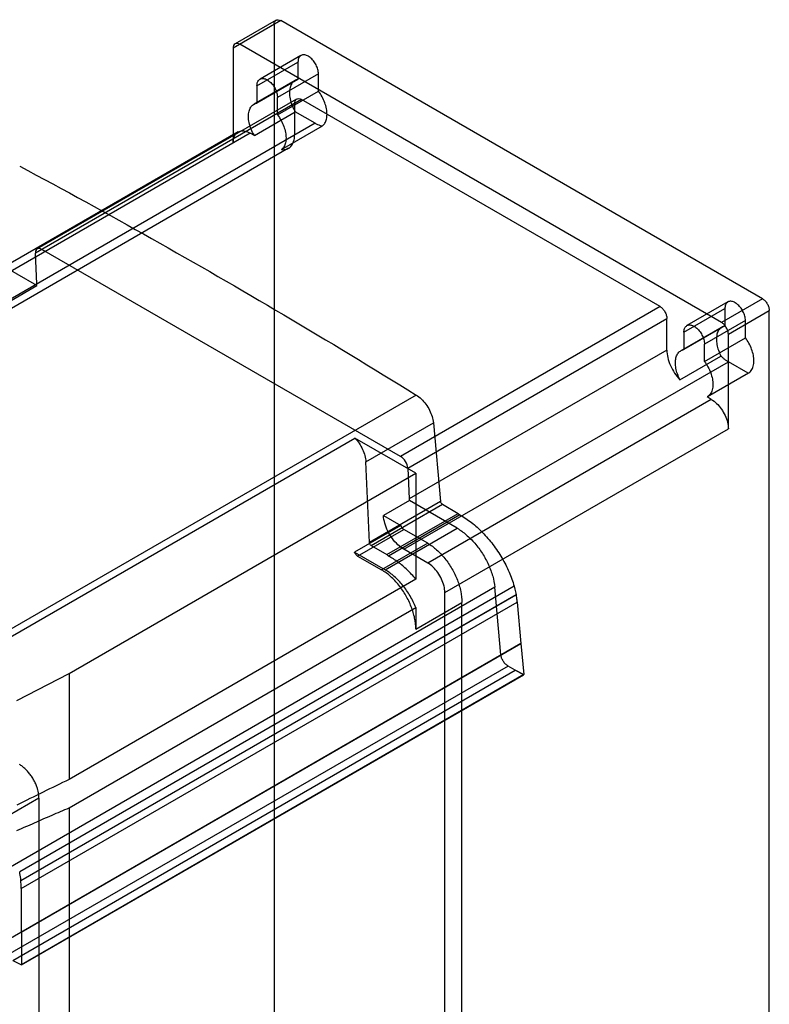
# Model space of a CAD drawing. Header units: millimetres. Extents: x 60 to 337, y 43 to 512.
# Tile 73 of 73: x 182 to 337, y 308 to 512. Entities that reach past the tile are written whole.
import ezdxf

# ---------------------------------------------------------------- set-up
doc = ezdxf.new("R2010")
doc.units = ezdxf.units.MM
doc.header["$LTSCALE"] = 36.045028
doc.layers.get('0').update_dxf_attribs({"linetype": 'CONTINUOUS'})

msp = doc.modelspace()

# ---------------------------------------------------------------- linework, layer by layer
at = {"color": 7, "linetype": 'CONTINUOUS'}
for p, q in [((236, 511.45), (226.1, 505.73)), ((235, 511.55), (226.52, 506.65)), ((234.59, 510.63), (234.59, 236.28)), ((335.71, 453.88), (236, 511.45)), ((226.1, 505.73), (226.1, 486.13)), ((327.22, 448.99), (227.52, 506.55)), ((240.16, 504.25), (231.68, 499.35)), ((231.05, 497.97), (239.54, 502.87)), ((239.54, 502.87), (239.54, 499.29)), ((243.78, 500.42), (235.3, 495.52)), ((243.78, 496.84), (243.78, 500.42)), ((238.91, 499.06), (230.43, 494.16)), ((239.54, 499.29), (231.05, 494.39)), ((231.05, 497.97), (231.05, 494.39)), ((235.3, 491.94), (243.78, 496.84)), ((235.3, 491.94), (235.3, 495.52)), ((240.25, 495.12), (185.2, 463.34)), ((239.25, 495.22), (185.56, 464.22)), ((238.83, 494.3), (238.83, 487.77)), ((314.49, 452.25), (240.25, 495.12)), ((230.51, 487.68), (238.99, 492.57)), ((243.07, 490.22), (238.99, 492.57)), ((243.07, 490.22), (175.9, 451.43)), ((236.12, 484.76), (244.6, 489.66)), ((229.64, 488.18), (167.41, 452.25)), ((227.14, 488.42), (168.45, 454.54)), ((230.51, 487.68), (229.64, 488.18)), ((237.59, 485.02), (178.9, 451.14)), ((185.5, 456.97), (185.2, 463.34)), ((260.79, 421.24), (186.54, 464.11)), ((185.5, 456.6), (175.61, 462.32)), ((180.13, 453.5), (185.5, 456.6)), ((328.55, 453.22), (320.06, 448.32)), ((335.71, 453.88), (327.22, 448.99)), ((314.49, 452.25), (260.79, 421.24)), ((319.44, 446.94), (327.93, 451.84)), ((327.93, 451.84), (327.93, 448.26)), ((328.64, 446.54), (337.12, 451.43)), ((337.12, 177.09), (337.12, 451.43)), ((262.27, 418.84), (315.91, 449.8)), ((315.91, 443.27), (315.91, 449.8)), ((332.17, 449.39), (323.69, 444.49)), ((332.17, 445.81), (332.17, 449.39)), ((327.3, 448.03), (318.81, 443.13)), ((327.93, 448.26), (319.44, 443.36)), ((319.44, 446.94), (319.44, 443.36)), ((328.64, 426.94), (328.64, 446.54)), ((323.69, 440.91), (332.17, 445.81)), ((323.69, 440.91), (323.69, 444.49)), ((315.91, 443.27), (262.57, 412.48)), ((261.46, 402.04), (328.64, 440.82)), ((318.62, 437.13), (327.11, 442.03)), ((332.72, 438.46), (328.64, 440.82)), ((332.72, 438.46), (324.23, 433.56)), ((332.8, 438.51), (324.31, 433.61)), ((264.01, 433.95), (164.31, 376.38)), ((325.1, 433.06), (266.41, 399.18)), ((325.1, 433.06), (324.23, 433.56)), ((253.58, 420.14), (267.58, 428.23)), ((267.58, 428.23), (269.06, 411.92)), ((269.95, 393.06), (328.64, 426.94)), ((168.93, 377.48), (251.31, 425.04)), ((263.94, 417.75), (251.31, 425.04)), ((254.32, 403.41), (253.58, 420.14)), ((262.27, 418.84), (262.57, 412.48)), ((192.16, 376.32), (263.94, 417.75)), ((263.94, 417.75), (263.94, 395.83)), ((269.06, 411.92), (254.32, 403.41)), ((262.6, 412.09), (257.23, 408.99)), ((272.5, 406.38), (262.6, 412.09)), ((254.67, 402.81), (269.43, 411.34)), ((269.43, 411.34), (272.68, 409.46)), ((257.23, 408.99), (260.8, 406.93)), ((257.91, 400.94), (272.68, 409.46)), ((273.05, 409.14), (258.28, 400.62)), ((272.68, 409.46), (273.05, 409.14)), ((260.8, 406.93), (251.26, 401.42)), ((251.88, 400.63), (261.42, 406.14)), ((257.58, 397.77), (272.5, 406.38)), ((266.41, 403.26), (261.42, 406.14)), ((254.67, 402.81), (257.91, 400.94)), ((266.41, 403.26), (256.86, 397.75)), ((266.41, 399.18), (261.46, 402.04)), ((251.26, 401.42), (257.58, 397.77)), ((251.88, 400.63), (256.86, 397.75)), ((258.29, 400.62), (257.91, 400.94)), ((263.94, 395.83), (192.16, 354.4)), ((280.28, 394.19), (177.66, 334.94)), ((284.3, 394.37), (181.92, 335.26)), ((281.55, 380.18), (280.28, 394.19)), ((284.69, 392.57), (182.16, 333.38)), ((182.19, 333.44), (284.71, 392.63)), ((269.95, 151.29), (269.95, 393.06)), ((284.71, 392.63), (284.69, 392.57)), ((182.23, 331.78), (284.89, 391.05)), ((192.16, 348.52), (263.94, 389.95)), ((263.94, 385.5), (273.48, 391.01)), ((263.94, 389.95), (263.94, 385.5)), ((273.48, 145.25), (273.48, 391.01)), ((284.89, 391.05), (285.67, 382.49)), ((182.23, 322.78), (285.67, 382.49)), ((285.71, 382.49), (182.27, 322.77)), ((285.67, 382.49), (285.71, 382.49)), ((285.71, 382.49), (286.29, 376.08)), ((177.66, 320.2), (281.55, 380.18)), ((283.03, 377.86), (179.01, 317.8)), ((284.53, 376.99), (283.03, 377.86)), ((180.5, 316.93), (284.53, 376.99)), ((181.35, 370.7), (192.16, 376.32)), ((286.29, 376.08), (182.27, 316.02)), ((182.27, 316.02), (286.29, 376.07)), ((192.16, 376.32), (192.16, 354.4)), ((185.91, 350.49), (174.6, 343.96)), ((185.91, 350.49), (185.91, 251.63)), ((192.16, 348.52), (192.16, 231)), ((182.19, 333.44), (182.16, 333.38)), ((182.23, 331.78), (182.23, 322.78)), ((182.23, 322.78), (182.27, 322.77)), ((182.27, 322.77), (182.27, 316.02))]:
    msp.add_line(p, q, dxfattribs=at)
msp.add_arc((1855.29, -3047.47), 3786.64, 116.05341, 116.23562, dxfattribs=at)
for centre, major_axis, ratio, start_param, end_param in [((186.61, 462.52), (-1.07, 1.69), 0.546386, -0.808967, 0.76183), ((181.25, 459.42), (-3.22, 5.07), 0.546386, -2.459145, -2.379763), ((260.86, 419.65), (-1.07, 1.69), 0.546386, -2.379763, -0.808967), ((266.81, 410.03), (-3.22, 5.07), 0.546386, 0.76183, 0.841211), ((180.5, 317.05), (1.77, -1.02), 0.047599, -1.543239, 0.024811)]:
    msp.add_ellipse(centre, major_axis=major_axis, ratio=ratio, start_param=start_param, end_param=end_param, dxfattribs=at)
for points, knots in [([(234.59, 510.63), (234.59, 510.82), (234.64, 511.18), (234.97, 511.6), (235.51, 511.68), (235.84, 511.54), (236, 511.45)], [0, 0, 0, 0, 0.277327, 0.500002, 0.722676, 1, 1, 1, 1]), ([(227.52, 506.55), (227.35, 506.64), (227.02, 506.78), (226.49, 506.7), (226.15, 506.28), (226.1, 505.92), (226.1, 505.73)], [0, 0, 0, 0, 0.277324, 0.499998, 0.722673, 1, 1, 1, 1]), ([(243.78, 500.42), (243.78, 500.73), (243.68, 501.38), (243.31, 502.31), (242.76, 503.16), (242.09, 503.84), (241.37, 504.29), (240.64, 504.45), (239.99, 504.21), (239.6, 503.62), (239.54, 503.13), (239.54, 502.87)], [0, 0, 0, 0, 0.12288, 0.258, 0.394373, 0.524116, 0.637201, 0.730341, 0.810575, 0.896244, 1, 1, 1, 1]), ([(231.05, 497.97), (231.05, 498.23), (231.11, 498.71), (231.5, 499.31), (232.14, 499.55), (232.87, 499.4), (233.59, 498.96), (234.27, 498.28), (234.82, 497.42), (235.19, 496.49), (235.3, 495.83), (235.3, 495.52)], [0, 0, 0, 0, 0.103304, 0.188221, 0.267734, 0.360433, 0.473055, 0.602504, 0.739886, 0.876489, 1, 1, 1, 1]), ([(239.54, 499.29), (239.28, 499.24), (238.76, 499.04), (238.18, 498.41), (237.84, 497.55), (237.77, 496.89), (237.77, 496.54)], [0, 0, 0, 0, 0.223398, 0.451122, 0.7062, 1, 1, 1, 1]), ([(237.77, 496.54), (237.77, 496.11), (237.88, 495.21), (238.3, 493.87), (238.74, 493), (238.99, 492.57)], [0, 0, 0, 0, 0.308405, 0.646658, 1, 1, 1, 1]), ([(238.83, 494.3), (238.83, 494.49), (238.88, 494.85), (239.22, 495.27), (239.75, 495.35), (240.08, 495.21), (240.25, 495.12)], [0, 0, 0, 0, 0.277327, 0.500002, 0.722676, 1, 1, 1, 1]), ([(245.55, 492.05), (245.55, 492.45), (245.46, 493.27), (245.1, 494.5), (244.55, 495.71), (244.05, 496.48), (243.78, 496.84)], [0, 0, 0, 0, 0.227749, 0.476495, 0.737403, 1, 1, 1, 1]), ([(229.29, 491.65), (229.29, 491.99), (229.35, 492.65), (229.69, 493.52), (230.28, 494.14), (230.79, 494.34), (231.05, 494.39)], [0, 0, 0, 0, 0.2938, 0.548878, 0.776602, 1, 1, 1, 1]), ([(230.51, 487.68), (230.25, 488.1), (229.82, 488.97), (229.4, 490.31), (229.29, 491.21), (229.29, 491.65)], [0, 0, 0, 0, 0.353342, 0.691595, 1, 1, 1, 1]), ([(235.3, 491.94), (235.57, 491.58), (236.06, 490.81), (236.62, 489.6), (236.97, 488.37), (237.06, 487.55), (237.06, 487.16)], [0, 0, 0, 0, 0.262597, 0.523505, 0.772251, 1, 1, 1, 1]), ([(244.6, 489.66), (244.81, 489.82), (245.18, 490.25), (245.49, 491.09), (245.55, 491.72), (245.55, 492.05)], [0, 0, 0, 0, 0.293826, 0.623071, 1, 1, 1, 1]), ([(243.07, 490.22), (243.24, 490.12), (243.58, 489.95), (244.09, 489.76), (244.43, 489.69), (244.6, 489.66)], [0, 0, 0, 0, 0.35644, 0.689582, 1, 1, 1, 1]), ([(226.1, 486.13), (226.1, 486.53), (226.19, 487.26), (226.7, 488.19), (227.57, 488.69), (228.63, 488.66), (229.3, 488.37), (229.64, 488.18)], [0, 0, 0, 0, 0.225515, 0.413837, 0.586199, 0.774512, 1, 1, 1, 1]), ([(236.12, 484.76), (236.48, 484.72), (237.23, 484.75), (238.18, 485.39), (238.74, 486.47), (238.83, 487.31), (238.83, 487.77)], [0, 0, 0, 0, 0.239487, 0.462083, 0.70711, 1, 1, 1, 1]), ([(237.06, 487.16), (237.06, 486.82), (237.01, 486.19), (236.69, 485.35), (236.32, 484.92), (236.12, 484.76)], [0, 0, 0, 0, 0.376929, 0.706174, 1, 1, 1, 1]), ([(181.92, 481.34), (191.08, 476.44), (209.42, 466.37), (236.79, 450.56), (254.94, 439.57), (264.01, 433.95)], [0, 0, 0, 0, 0.3288, 0.662162, 1, 1, 1, 1]), ([(332.17, 449.39), (332.17, 449.7), (332.07, 450.35), (331.7, 451.28), (331.15, 452.13), (330.48, 452.81), (329.76, 453.26), (329.03, 453.42), (328.38, 453.18), (327.99, 452.59), (327.93, 452.1), (327.93, 451.84)], [0, 0, 0, 0, 0.12288, 0.258, 0.394373, 0.524116, 0.637201, 0.730341, 0.810575, 0.896244, 1, 1, 1, 1]), ([(335.71, 453.88), (335.91, 453.77), (336.29, 453.45), (336.73, 452.84), (337.03, 452.16), (337.12, 451.67), (337.12, 451.43)], [0, 0, 0, 0, 0.239284, 0.499999, 0.760715, 1, 1, 1, 1]), ([(314.49, 452.25), (314.7, 452.13), (315.08, 451.81), (315.52, 451.21), (315.82, 450.52), (315.91, 450.04), (315.91, 449.8)], [0, 0, 0, 0, 0.239284, 0.499999, 0.760715, 1, 1, 1, 1]), ([(319.44, 446.94), (319.44, 447.2), (319.5, 447.68), (319.89, 448.28), (320.53, 448.52), (321.25, 448.37), (321.98, 447.93), (322.66, 447.25), (323.21, 446.39), (323.58, 445.46), (323.69, 444.8), (323.69, 444.49)], [0, 0, 0, 0, 0.103304, 0.188221, 0.267734, 0.360433, 0.473055, 0.602504, 0.739886, 0.876489, 1, 1, 1, 1]), ([(328.64, 446.54), (328.64, 446.77), (328.55, 447.26), (328.24, 447.94), (327.8, 448.55), (327.42, 448.87), (327.22, 448.99)], [0, 0, 0, 0, 0.239285, 0.500001, 0.760716, 1, 1, 1, 1]), ([(327.93, 448.26), (327.67, 448.21), (327.15, 448.01), (326.57, 447.38), (326.22, 446.52), (326.16, 445.86), (326.16, 445.51)], [0, 0, 0, 0, 0.223398, 0.451122, 0.7062, 1, 1, 1, 1]), ([(326.16, 445.51), (326.16, 445.14), (326.24, 444.35), (326.57, 443.18), (326.91, 442.41), (327.11, 442.03)], [0, 0, 0, 0, 0.309194, 0.646154, 1, 1, 1, 1]), ([(333.94, 441.02), (333.94, 441.42), (333.85, 442.24), (333.49, 443.47), (332.93, 444.68), (332.44, 445.45), (332.17, 445.81)], [0, 0, 0, 0, 0.227749, 0.476495, 0.737403, 1, 1, 1, 1]), ([(315.91, 443.27), (315.91, 442.74), (316.06, 441.64), (316.61, 440.03), (317.47, 438.48), (318.21, 437.55), (318.62, 437.13)], [0, 0, 0, 0, 0.230525, 0.481924, 0.742723, 1, 1, 1, 1]), ([(317.68, 440.62), (317.68, 440.96), (317.74, 441.62), (318.08, 442.49), (318.67, 443.11), (319.18, 443.31), (319.44, 443.36)], [0, 0, 0, 0, 0.2938, 0.548878, 0.776602, 1, 1, 1, 1]), ([(318.62, 437.13), (318.42, 437.51), (318.08, 438.28), (317.76, 439.46), (317.68, 440.24), (317.68, 440.62)], [0, 0, 0, 0, 0.353846, 0.690806, 1, 1, 1, 1]), ([(323.69, 440.91), (323.96, 440.55), (324.45, 439.78), (325.01, 438.57), (325.36, 437.34), (325.45, 436.52), (325.45, 436.13)], [0, 0, 0, 0, 0.262597, 0.523505, 0.772251, 1, 1, 1, 1]), ([(327.11, 442.03), (327.27, 441.87), (327.59, 441.56), (328.1, 441.16), (328.46, 440.92), (328.64, 440.82)], [0, 0, 0, 0, 0.349051, 0.683163, 1, 1, 1, 1]), ([(332.72, 438.46), (332.98, 438.59), (333.46, 439.02), (333.86, 439.94), (333.94, 440.65), (333.94, 441.02)], [0, 0, 0, 0, 0.292647, 0.619178, 1, 1, 1, 1]), ([(325.45, 436.13), (325.45, 435.75), (325.38, 435.04), (324.97, 434.12), (324.49, 433.7), (324.23, 433.56)], [0, 0, 0, 0, 0.380822, 0.707353, 1, 1, 1, 1]), ([(264.01, 433.95), (264.39, 433.72), (265.11, 433.14), (266.04, 432.07), (266.8, 430.84), (267.35, 429.55), (267.54, 428.66), (267.58, 428.23)], [0, 0, 0, 0, 0.189873, 0.396318, 0.608096, 0.812991, 1, 1, 1, 1]), ([(325.1, 433.06), (325.5, 432.83), (326.26, 432.23), (327.23, 431.1), (327.99, 429.76), (328.5, 428.36), (328.64, 427.4), (328.64, 426.94)], [0, 0, 0, 0, 0.187717, 0.393743, 0.606294, 0.812306, 1, 1, 1, 1]), ([(251.31, 425.04), (251.64, 424.71), (252.23, 423.97), (252.93, 422.74), (253.41, 421.45), (253.56, 420.57), (253.58, 420.14)], [0, 0, 0, 0, 0.254348, 0.515023, 0.767825, 1, 1, 1, 1]), ([(269.43, 411.34), (269.37, 411.38), (269.25, 411.49), (269.12, 411.69), (269.07, 411.85), (269.06, 411.92)], [0, 0, 0, 0, 0.323885, 0.677549, 1, 1, 1, 1]), ([(261.46, 402.04), (261.01, 402.3), (260.14, 402.97), (259.02, 404.25), (258.11, 405.75), (257.48, 407.34), (257.27, 408.45), (257.23, 408.99)], [0, 0, 0, 0, 0.185977, 0.38981, 0.601111, 0.808165, 1, 1, 1, 1]), ([(273.05, 409.14), (273.89, 408.69), (275.56, 407.58), (277.85, 405.5), (279.96, 403.04), (281.8, 400.29), (283.28, 397.39), (284.01, 395.38), (284.3, 394.37)], [0, 0, 0, 0, 0.15073, 0.314547, 0.487018, 0.662173, 0.835074, 1, 1, 1, 1]), ([(260.8, 406.93), (260.84, 406.82), (260.95, 406.6), (261.16, 406.33), (261.33, 406.19), (261.42, 406.14)], [0, 0, 0, 0, 0.348724, 0.689963, 1, 1, 1, 1]), ([(272.5, 406.38), (273.16, 405.99), (274.46, 405.04), (276.21, 403.27), (277.76, 401.17), (279.01, 398.88), (279.89, 396.54), (280.21, 394.95), (280.28, 394.19)], [0, 0, 0, 0, 0.154067, 0.322801, 0.499443, 0.676204, 0.845316, 1, 1, 1, 1]), ([(254.67, 402.81), (254.6, 402.85), (254.48, 402.96), (254.36, 403.17), (254.32, 403.33), (254.32, 403.41)], [0, 0, 0, 0, 0.322785, 0.672882, 1, 1, 1, 1]), ([(266.41, 403.26), (267.07, 402.88), (268.35, 401.93), (270.02, 400.13), (271.47, 398.02), (272.58, 395.71), (273.29, 393.36), (273.48, 391.77), (273.48, 391.01)], [0, 0, 0, 0, 0.154732, 0.323582, 0.499987, 0.676396, 0.845255, 1, 1, 1, 1]), ([(251.88, 400.63), (251.79, 400.68), (251.61, 400.82), (251.4, 401.09), (251.3, 401.3), (251.26, 401.42)], [0, 0, 0, 0, 0.309977, 0.651212, 1, 1, 1, 1]), ([(263.94, 395.83), (263.37, 396.51), (262.21, 397.76), (260.32, 399.38), (258.96, 400.25), (258.29, 400.62)], [0, 0, 0, 0, 0.353915, 0.689006, 1, 1, 1, 1]), ([(263.94, 385.5), (263.94, 386.26), (263.75, 387.85), (263.03, 390.2), (261.92, 392.5), (260.48, 394.62), (258.8, 396.42), (257.52, 397.37), (256.86, 397.75)], [0, 0, 0, 0, 0.154733, 0.323583, 0.499989, 0.676398, 0.845256, 1, 1, 1, 1]), ([(263.94, 389.95), (263.6, 390.78), (262.81, 392.39), (261.31, 394.56), (259.57, 396.4), (258.25, 397.38), (257.58, 397.77)], [0, 0, 0, 0, 0.261759, 0.522866, 0.772118, 1, 1, 1, 1]), ([(269.95, 393.06), (269.95, 393.51), (269.81, 394.48), (269.3, 395.88), (268.54, 397.21), (267.57, 398.35), (266.81, 398.95), (266.41, 399.18)], [0, 0, 0, 0, 0.187718, 0.393746, 0.606296, 0.812308, 1, 1, 1, 1]), ([(284.3, 394.37), (284.35, 394.18), (284.46, 393.79), (284.59, 393.21), (284.67, 392.82), (284.71, 392.63)], [0, 0, 0, 0, 0.339031, 0.672475, 1, 1, 1, 1]), ([(284.69, 392.57), (284.72, 392.4), (284.77, 392.06), (284.84, 391.55), (284.88, 391.22), (284.89, 391.05)], [0, 0, 0, 0, 0.339607, 0.67301, 1, 1, 1, 1]), ([(283.03, 377.86), (282.84, 377.97), (282.47, 378.27), (282.02, 378.84), (281.69, 379.49), (281.57, 379.95), (281.55, 380.18)], [0, 0, 0, 0, 0.239211, 0.499914, 0.760663, 1, 1, 1, 1]), ([(286.29, 376.08), (286.28, 376.07), (286.26, 376.07), (286.23, 376.09), (286.19, 376.1), (286.14, 376.12), (286.1, 376.14), (286.05, 376.17), (285.99, 376.19), (285.94, 376.22), (285.87, 376.25), (285.8, 376.29), (285.73, 376.33), (285.64, 376.37), (285.56, 376.42), (285.46, 376.47), (285.36, 376.53), (285.24, 376.59), (285.12, 376.66), (284.99, 376.73), (284.85, 376.81), (284.69, 376.9), (284.58, 376.96), (284.53, 376.99)], [0, 0, 0, 0, 0.013333, 0.031699, 0.052539, 0.075624, 0.100989, 0.128744, 0.159041, 0.192086, 0.228082, 0.267259, 0.309873, 0.356205, 0.406563, 0.461282, 0.520721, 0.585273, 0.655354, 0.731407, 0.813893, 0.903271, 1, 1, 1, 1]), ([(185.91, 350.49), (185.91, 350.68), (185.89, 351.06), (185.8, 351.64), (185.67, 352.24), (185.46, 352.92), (185.15, 353.67), (184.74, 354.46), (184.26, 355.22), (183.72, 355.91), (183.13, 356.53), (182.52, 357.06), (182.08, 357.35), (181.86, 357.48)], [0, 0, 0, 0, 0.066763, 0.137043, 0.210361, 0.286171, 0.391301, 0.498297, 0.605612, 0.711206, 0.812992, 0.909446, 1, 1, 1, 1]), ([(181.35, 343.79), (182.57, 344.34), (184.99, 345.41), (188.59, 346.99), (190.98, 348.01), (192.16, 348.52)], [0, 0, 0, 0, 0.339114, 0.672454, 1, 1, 1, 1]), ([(182.19, 333.44), (182.17, 333.59), (182.11, 334.2), (182.01, 334.81), (181.92, 335.26)], [0, 0, 0, 0, 0.246074, 1, 1, 1, 1]), ([(182.23, 331.78), (182.23, 331.91), (182.23, 332.44), (182.2, 332.98), (182.16, 333.38)], [0, 0, 0, 0, 0.245682, 1, 1, 1, 1])]:
    msp.add_open_spline(points, degree=3, knots=knots, dxfattribs=at)

doc.saveas('drawing.dxf')
